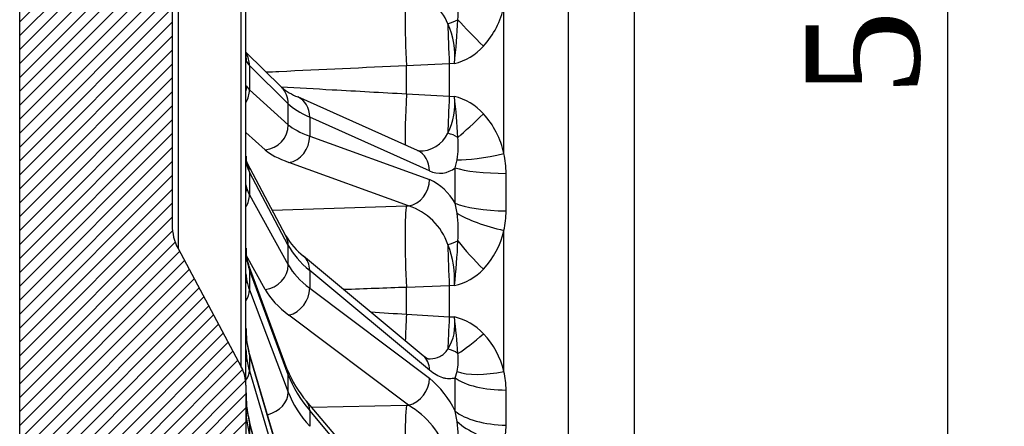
# Model space of a CAD drawing. Header units: millimetres. Extents: x 0 to 2285, y 0 to 1615.
# Tile 2 of 20: x 504 to 704, y 953 to 1036. Entities that reach past the tile are written whole.
import ezdxf
from ezdxf.enums import TextEntityAlignment as Align

# ---------------------------------------------------------------- set-up
doc = ezdxf.new("R2010")
doc.units = ezdxf.units.MM
doc.header["$LTSCALE"] = 7.692307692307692
doc.layers.add('CAP500B', color=7, linetype='Continuous')
doc.layers.add('Default', color=7, linetype='Continuous')
doc.styles.add('SEACAD_Times_New_Roman', font='times.ttf')
doc.dimstyles.new('ANSImm', dxfattribs={"dimtxt": 23.07692307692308, "dimasz": 23.07692307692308, "dimexe": 11.53846153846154, "dimexo": 0, "dimgap": 5.769230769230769, "dimtad": 1, "dimdsep": 46, "dimtxsty": 'SEACAD_Times_New_Roman', "dimblk1": '_SE_FILLED', "dimblk2": '_SE_FILLED', "dimsah": 1, "dimcen": 11.53846153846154, "dimazin": 0, "dimtfac": 0.85, "dimtdec": 3, "dimtofl": 0, "dimtmove": 0, "dimatfit": 3, "dimfxl": 1, "dimarcsym": 0})

# ---------------------------------------------------------------- blocks, each defined once
blk = doc.blocks.new('SE6')
at = {"layer": 'CAP500B', "linetype": 'Continuous'}
h = blk.add_hatch(dxfattribs=at)
h.set_pattern_fill('LINE', scale=0.6299212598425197, angle=45, style=0)
h.set_pattern_definition([(45, (0, 0), (-1.414213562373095, 1.414213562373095), [])])
edge = h.paths.add_edge_path()
edge.add_line((582.1874128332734, 1265.966380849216), (590.908632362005, 1266.270932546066))
edge.add_line((590.908632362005, 1266.270932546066), (602.003578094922, 1266.561463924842))
edge.add_line((602.0035780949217, 1266.561463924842), (615.0920522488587, 1266.732801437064))
edge.add_line((615.0920522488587, 1266.732801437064), (628.5466937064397, 1266.732801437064))
edge.add_line((628.5466937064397, 1266.732801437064), (628.5466937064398, 1296.432801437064))
edge.add_line((628.5466937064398, 1296.432801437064), (538.5466937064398, 1296.432801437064))
edge.add_arc((538.5466937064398, 1261.432801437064), 35, 90, 180)
edge.add_line((503.5466937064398, 1261.432801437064), (503.5466937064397, 831.4328014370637))
edge.add_arc((538.5466937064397, 831.4328014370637), 35, 180, 270)
edge.add_line((538.5466937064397, 796.4328014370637), (628.5466937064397, 796.4328014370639))
edge.add_line((628.5466937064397, 796.4328014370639), (628.5466937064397, 826.1328014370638))
edge.add_line((628.5466937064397, 826.1328014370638), (615.0920522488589, 826.1328014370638))
edge.add_line((615.0920522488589, 826.1328014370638), (602.0035780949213, 826.3041389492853))
edge.add_line((602.0035780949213, 826.3041389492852), (590.9086323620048, 826.5946703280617))
edge.add_line((590.9086323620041, 826.5946703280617), (582.1874128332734, 826.8992220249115))
edge.add_line((582.1874128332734, 826.8992220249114), (542.7320399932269, 828.6218808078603))
edge.add_spline(control_points=[(542.7320399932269, 828.6218808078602), (540.9742304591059, 828.6986284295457), (539.6518585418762, 829.8592821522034)], knot_values=[0, 0, 0, 1, 1, 1], weights=[1, 0.9432991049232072, 1], degree=2, periodic=0)
edge.add_arc((549.5466937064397, 841.1328014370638), 15, 180, 228.7263819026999, ccw=False)
edge.add_line((534.5466937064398, 841.1328014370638), (534.5466937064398, 924.1076632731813))
edge.add_spline(control_points=[(534.5466937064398, 924.1076632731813), (534.5466937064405, 925.6617771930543), (534.5717015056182, 927.2152308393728), (534.679913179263, 930.3206015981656), (534.7616396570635, 931.8732656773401), (534.9578060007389, 934.1956828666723), (535.0355436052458, 934.9693931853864), (535.185674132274, 936.1248520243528), (535.2413848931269, 936.5090885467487), (535.3706582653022, 937.2746748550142), (535.4439348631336, 937.6560708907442), (535.6228716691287, 938.4136263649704), (535.7277022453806, 938.7871051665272), (535.9305973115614, 939.3308230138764), (536.006011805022, 939.5092748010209), (536.1774558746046, 939.8587948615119), (536.273841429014, 940.0300396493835), (536.4860126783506, 940.3547065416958), (536.6022330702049, 940.509235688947), (536.8567599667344, 940.8012865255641), (536.9963247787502, 940.9398662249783), (537.4415877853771, 941.3189750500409), (537.7701232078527, 941.5224809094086), (538.1322834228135, 941.6737531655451)], knot_values=[0, 0, 0, 0, 0.2499999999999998, 0.2499999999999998, 0.4999999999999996, 0.4999999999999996, 0.6249999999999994, 0.6249999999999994, 0.6874999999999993, 0.6874999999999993, 0.7499999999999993, 0.7499999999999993, 0.8124999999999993, 0.8124999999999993, 0.8437499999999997, 0.8437499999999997, 0.8750000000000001, 0.8750000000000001, 0.9062500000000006, 0.9062500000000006, 0.9375000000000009, 0.9375000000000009, 1, 1, 1, 1], degree=3, periodic=0)
edge.add_line((538.1322834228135, 941.6737531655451), (546.473809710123, 945.1579611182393))
edge.add_arc((544.5466937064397, 949.7716607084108), 5, 292.6700155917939, 360)
edge.add_line((549.5466937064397, 949.7716607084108), (549.5466937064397, 961.4328014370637))
edge.add_arc((541.5466937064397, 961.4328014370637), 8, 0, 28.1857496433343)
edge.add_line((548.5980613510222, 965.2114538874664), (535.7324841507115, 989.2199902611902))
edge.add_arc((544.5466937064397, 993.9433058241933), 10, 180, 208.1857496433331, ccw=False)
edge.add_line((534.5466937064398, 993.9433058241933), (534.5466937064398, 1098.922297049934))
edge.add_arc((544.5466937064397, 1098.922297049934), 10, 151.8142503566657, 180, ccw=False)
edge.add_line((535.7324841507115, 1103.645612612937), (548.5980613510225, 1127.654148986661))
edge.add_arc((541.5466937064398, 1131.432801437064), 8, 331.8142503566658, 360)
edge.add_line((549.5466937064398, 1131.432801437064), (549.5466937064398, 1143.093942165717))
edge.add_arc((544.5466937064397, 1143.093942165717), 5, 0, 67.32998440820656)
edge.add_line((546.473809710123, 1147.707641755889), (538.1322834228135, 1151.191849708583))
edge.add_spline(control_points=[(538.1322834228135, 1151.191849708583), (537.7682843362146, 1151.343890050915), (537.4380229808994, 1151.548780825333), (536.9905182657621, 1151.931132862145), (536.8508115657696, 1152.070450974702), (536.5955083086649, 1152.36480919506), (536.4788531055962, 1152.52077195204), (536.2658641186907, 1152.848929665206), (536.1695471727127, 1153.021553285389), (535.9989651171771, 1153.372198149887), (535.9238961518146, 1153.551308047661), (535.7218612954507, 1154.097223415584), (535.6173000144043, 1154.472750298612), (535.4389851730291, 1155.233472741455), (535.3661342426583, 1155.615432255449), (535.2376556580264, 1156.381039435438), (535.1823304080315, 1156.764716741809), (535.0332703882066, 1157.917406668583), (534.956098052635, 1158.68804266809), (534.7610544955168, 1161.003525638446), (534.6796025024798, 1162.551942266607), (534.5716385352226, 1165.654160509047), (534.5466937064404, 1167.205869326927), (534.5466937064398, 1168.757939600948)], knot_values=[0, 0, 0, 0, 0.06249999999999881, 0.06249999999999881, 0.09374999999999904, 0.09374999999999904, 0.1249999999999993, 0.1249999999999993, 0.1562499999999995, 0.1562499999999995, 0.1874999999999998, 0.1874999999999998, 0.2499999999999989, 0.2499999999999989, 0.312499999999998, 0.312499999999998, 0.3749999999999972, 0.3749999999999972, 0.4999999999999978, 0.4999999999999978, 0.7499999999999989, 0.7499999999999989, 1, 1, 1, 1], degree=3, periodic=0)
edge.add_line((534.5466937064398, 1168.757939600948), (534.5466937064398, 1251.732801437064))
edge.add_arc((549.5466937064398, 1251.732801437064), 15, 131.2736180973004, 180, ccw=False)
edge.add_spline(control_points=[(539.6518585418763, 1263.006320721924), (540.9742304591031, 1264.166974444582), (542.7320399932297, 1264.243722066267)], knot_values=[0, 0, 0, 1, 1, 1], weights=[1, 0.9432991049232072, 1], degree=2, periodic=0)
edge.add_line((542.7320399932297, 1264.243722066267), (582.1874128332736, 1265.966380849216))
at = {"layer": 'CAP500B', "color": 7, "linetype": 'Continuous'}
for p, q in [((615.0920522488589, 1266.732801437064), (615.0920522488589, 826.1328014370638)), ((628.5466937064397, 826.1328014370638), (628.5466937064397, 1266.732801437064)), ((503.5466937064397, 831.4328014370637), (503.5466937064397, 1261.432801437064)), ((549.5466937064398, 961.4328014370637), (549.5466937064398, 1131.432801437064)), ((548.5980613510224, 965.2114538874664), (548.5980613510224, 1127.654148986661)), ((535.7324841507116, 1103.645612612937), (535.7324841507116, 989.2199902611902)), ((534.5466937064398, 1098.922297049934), (534.5466937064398, 993.9433058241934)), ((602.003578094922, 1008.505863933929), (602.003578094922, 1038.448049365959)), ((556.7754067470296, 1021.968317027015), (549.5466937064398, 1029.085323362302)), ((558.1499616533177, 1018.629448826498), (550.2519810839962, 1026.405380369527)), ((550.2519810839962, 1026.405380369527), (550.2519810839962, 1021.470231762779)), ((590.9086323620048, 1026.731461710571), (582.1874128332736, 1026.33630253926)), ((582.1874128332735, 1020.63819268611), (582.1874128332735, 1026.336302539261)), ((591.9390530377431, 1026.77942897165), (590.9086323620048, 1026.731461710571)), ((590.9086323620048, 1026.731461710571), (590.9086323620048, 1020.180614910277)), ((550.2519810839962, 1021.470231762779), (558.1499616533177, 1014.368895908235)), ((584.4559272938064, 1009.115601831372), (560.1040047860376, 1020.000413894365)), ((582.1874128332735, 1020.63819268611), (590.9086323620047, 1020.180614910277)), ((590.9086323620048, 1020.180614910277), (591.939053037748, 1020.127167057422)), ((558.1499616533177, 1014.368895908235), (558.1499616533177, 1018.629448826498)), ((586.8620150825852, 1005.026289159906), (562.5100925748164, 1015.9111012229)), ((562.5100925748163, 1015.9111012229), (562.5100925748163, 1012.060204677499)), ((553.4856064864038, 1009.258724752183), (549.5466937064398, 1012.800331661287)), ((562.5100925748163, 1012.060204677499), (586.8620150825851, 1003.255380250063)), ((592.1009342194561, 1005.633466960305), (592.5019885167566, 1007.251587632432)), ((557.6831141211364, 991.7707128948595), (549.7851335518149, 1006.637897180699)), ((582.6336730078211, 997.8938571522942), (558.2817505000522, 1006.69868157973)), ((558.1499616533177, 989.8633680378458), (550.2519810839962, 1004.730552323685)), ((550.2519810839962, 1004.730552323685), (550.2519810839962, 1000.121347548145)), ((550.2519810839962, 1000.121347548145), (558.1499616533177, 985.88420501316)), ((554.9119739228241, 996.9871162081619), (582.1874128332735, 997.8791962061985)), ((582.1874128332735, 997.8791962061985), (582.6336730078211, 997.8938571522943)), ((592.5019885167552, 996.3759574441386), (592.1009342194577, 998.4122981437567)), ((602.003578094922, 964.2517635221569), (602.003578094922, 992.8853317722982)), ((535.7324841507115, 989.2199902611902), (548.5980613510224, 965.2114538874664)), ((558.1499616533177, 985.8842050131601), (558.1499616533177, 989.8633680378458)), ((553.4856064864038, 980.8824428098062), (549.6240530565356, 987.8433977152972)), ((585.6106605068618, 967.4400666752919), (561.2587379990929, 987.670744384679)), ((557.9558318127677, 964.6738351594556), (550.0578512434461, 985.9825048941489)), ((558.1499616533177, 963.5696429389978), (550.2519810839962, 984.8783126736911)), ((550.251981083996, 984.8783126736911), (550.251981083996, 980.7964960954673)), ((586.8620150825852, 964.5242041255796), (562.5100925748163, 984.7548818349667)), ((562.5100925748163, 984.7548818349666), (562.5100925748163, 981.1583192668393)), ((590.9086323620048, 981.6389785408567), (582.1874128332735, 981.3235083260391)), ((582.1874128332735, 975.8744332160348), (582.1874128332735, 981.3235083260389)), ((591.9390530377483, 981.679368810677), (590.9086323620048, 981.6389785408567)), ((590.9086323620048, 981.6389785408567), (590.9086323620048, 975.3744351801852)), ((550.251981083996, 980.7964960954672), (558.1499616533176, 960.0457783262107)), ((562.5100925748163, 981.1583192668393), (586.8620150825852, 962.870255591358)), ((582.6336730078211, 957.3767747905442), (558.2817505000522, 975.6648384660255)), ((582.1874128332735, 975.8744332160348), (590.9086323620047, 975.3744351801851)), ((590.9086323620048, 975.3744351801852), (591.9390530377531, 975.3178426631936)), ((558.0638488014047, 941.5089616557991), (550.1658682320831, 968.3278257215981)), ((558.1499616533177, 940.8974354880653), (550.2519810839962, 967.7162995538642)), ((550.251981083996, 967.7162995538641), (550.251981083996, 964.3402661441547)), ((550.251981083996, 964.3402661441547), (558.1499616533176, 937.982879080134)), ((558.1499616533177, 960.0457783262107), (558.1499616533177, 963.5696429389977)), ((592.1009342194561, 962.9260121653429), (592.5019885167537, 964.22348176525)), ((549.5466937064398, 961.4328014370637), (549.5466937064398, 949.7716607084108)), ((586.2276704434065, 929.493224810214), (561.8757479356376, 958.1855904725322)), ((562.9026405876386, 956.9756663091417), (582.1874128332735, 957.3675777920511)), ((582.1874128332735, 957.3675777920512), (582.6336730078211, 957.3767747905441)), ((586.8620150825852, 927.6019178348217), (562.5100925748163, 956.29428349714)), ((562.5100925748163, 956.2942834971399), (562.5100925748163, 953.1092419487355)), ((592.5019885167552, 954.066136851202), (592.1009342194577, 956.1817682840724)), ((558.1142156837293, 923.1328168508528), (550.2162351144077, 954.2897621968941)), ((558.1499616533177, 922.8376299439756), (550.2519810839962, 953.994575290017)), ((550.2519810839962, 953.994575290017), (550.2519810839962, 951.4718739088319))]:
    blk.add_line(p, q, dxfattribs=at)
for centre, radius, start, end in [((582.5286669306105, 1031.92402707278), 8.608937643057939, 20.1025811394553, 89.30112698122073), ((566.8500635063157, 1037.506151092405), 25.87199858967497, 355.9828016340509, 7.478507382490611), ((585.2116517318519, 1041.906279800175), 17.14433284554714, 317.442363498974, 348.3628664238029), ((463.0808932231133, 1041.665364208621), 129.7151356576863, 353.4102948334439, 357.3613399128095), ((575.7828887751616, 1028.296146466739), 16.22720171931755, 354.6368730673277, 23.94818911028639), ((589.2129833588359, 1038.030461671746), 11.57657949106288, 283.6200040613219, 318.1782960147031), ((552.9596280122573, 1028.164662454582), 3.419827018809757, 176.3616570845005, 196.6946920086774), ((564.8154695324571, 1031.768613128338), 12.67629335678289, 230.634896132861, 248.1810273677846), ((578.7920147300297, 1018.580788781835), 13.2376698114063, 333.2515614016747, 6.708409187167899), ((461.3100936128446, 1004.653059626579), 131.5422861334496, 3.111205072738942, 6.75568856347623), ((589.1329749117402, 1008.775579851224), 11.69327184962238, 41.87277383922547, 76.11500978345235), ((585.1721096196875, 1004.938029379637), 17.20545769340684, 11.96806353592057, 42.58462304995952), ((584.8814036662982, 1015.392910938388), 6.366001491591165, 267.6204455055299, 334.2062704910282), ((572.8748581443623, 1010.201176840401), 19.84752687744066, 351.4534765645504, 4.598466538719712), ((557.7177960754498, 1007.729166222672), 8.174110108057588, 178.4456429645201, 190.6295071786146), ((557.012572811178, 1007.928848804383), 7.449471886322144, 179.4169576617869, 186.6287032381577), ((583.5948831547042, 1004.335421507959), 18.87518581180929, 0.4657752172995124, 12.76474418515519), ((551.7467742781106, 1007.722783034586), 2.241653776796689, 194.3989246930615, 208.9447976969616), ((589.0163248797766, 1009.343335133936), 4.824721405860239, 243.4797002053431, 309.7421894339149), ((209.9363251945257, 1002.02288255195), 382.1816645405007, 359.4587015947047, 0.5412984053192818), ((582.0460337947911, 992.7906814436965), 11.51970472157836, 29.2092164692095, 65.28753926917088), ((185.2437414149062, 1000.670185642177), 417.2431788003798, 359.4756125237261, 0.5243874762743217), ((563.5454313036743, 1005.035062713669), 14.2906074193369, 191.5997553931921, 194.0765888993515), ((578.7118846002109, 985.9351877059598), 12.58531681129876, 18.97758462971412, 71.84334369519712), ((562.5072260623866, 992.7381115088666), 30.21456102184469, 356.2908406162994, 6.915212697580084), ((584.1567648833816, 996.9920674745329), 18.31321981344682, 347.0412329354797, 359.5602371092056), ((544.5466937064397, 993.9433058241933), 10, 180, 208.1857496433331), ((570.0816117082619, 998.9744145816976), 14.33931868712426, 210.1571909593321, 232.0268308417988), ((586.1632016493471, 996.266620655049), 16.19724175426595, 316.1305141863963, 347.9504761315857), ((563.686444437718, 988.9942831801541), 14.14127559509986, 179.1585801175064, 188.0336701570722), ((562.8545896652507, 989.1446938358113), 13.29182992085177, 179.4667311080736, 187.0715347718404), ((573.8661664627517, 983.0885943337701), 18.12774519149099, 355.5414078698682, 22.5072811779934), ((473.2032107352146, 995.6428343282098), 119.5540823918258, 353.2927605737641, 357.6705317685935), ((557.8259693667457, 988.8911422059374), 8.294807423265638, 189.3851877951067, 200.5275424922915), ((557.9868708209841, 984.4512618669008), 8.448556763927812, 182.5520853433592, 190.6538383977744), ((589.4137505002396, 992.9710572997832), 11.57062581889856, 282.6063361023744, 316.7403421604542), ((582.3836834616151, 973.8219345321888), 9.671754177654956, 328.3069693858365, 8.897525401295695), ((466.9397930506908, 959.4198813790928), 126.0061909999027, 3.871096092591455, 7.248216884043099), ((589.1745319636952, 963.7145456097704), 11.92807944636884, 43.40734275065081, 76.59894492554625), ((569.8565458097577, 972.7752627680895), 20.31064093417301, 179.4950258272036, 186.6839351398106), ((569.5658237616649, 972.8686184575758), 20.0007376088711, 179.7304159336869, 186.2794230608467), ((586.2200732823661, 960.6337113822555), 16.19287885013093, 12.91085398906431, 44.14311687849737), ((564.8035270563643, 972.6561050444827), 15.26417563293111, 187.3840507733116, 196.4726733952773), ((563.4685028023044, 968.962369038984), 13.92402669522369, 181.0225922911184, 188.1164187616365), ((579.543237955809, 966.6261074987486), 13.17959887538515, 349.4963098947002, 5.663770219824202), ((541.5466937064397, 961.4328014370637), 8, 0, 28.1857496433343), ((578.3573220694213, 972.5712869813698), 21.87671250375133, 201.1615059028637, 221.1155974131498), ((585.6774370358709, 960.3208421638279), 16.79270748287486, 0.5228673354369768, 13.53769430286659), ((573.702489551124, 947.1667409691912), 20.48837435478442, 26.10432521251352, 50.0370346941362), ((258.7541235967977, 959.5538902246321), 333.3638663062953, 359.4204181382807, 0.5795818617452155), ((575.1745763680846, 959.7795094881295), 25.62825659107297, 179.6904908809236, 185.9405839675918), ((576.6723621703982, 959.912944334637), 27.10793428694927, 179.9859441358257, 185.6189036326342), ((238.5401879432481, 956.9076157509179), 363.946732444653, 359.4385250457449, 0.561474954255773), ((571.4222280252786, 959.6747755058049), 21.87904256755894, 186.3291745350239, 194.2484192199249), ((573.1446506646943, 941.4635396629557), 18.52761714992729, 19.46674969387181, 59.19248178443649), ((569.4975863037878, 956.9177003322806), 19.95160274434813, 180.4834194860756, 186.7419516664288), ((560.5989001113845, 950.3169092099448), 32.12263621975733, 356.409861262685, 6.702614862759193), ((586.7057470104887, 953.4690629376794), 15.76421726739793, 346.0282489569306, 359.5350723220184)]:
    blk.add_arc(centre, radius, start, end, dxfattribs=at)
for centre, major_axis, ratio, start_param, end_param in [((582.7544648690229, 1027.525213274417), (0.5670520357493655, -12.98762688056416), 0.04775858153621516, 3.141592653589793, 4.801973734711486), ((590.3686008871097, 1037.570184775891), (4.736127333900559, 1.602840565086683), 0.5289775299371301, 4.58609049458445, 5.031264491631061), ((598.1542453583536, 1031.190016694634), (-8.507733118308, 8.46277006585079), 0.0704313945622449, 0.9405138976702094, 1.603901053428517), ((591.2489326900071, 1027.896089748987), (0.5670520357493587, -12.98762688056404), 0.03017779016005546, 4.143054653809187, 4.800864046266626), ((545.3695289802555, 1026.181292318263), (-3.50789719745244, -3.562956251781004), 0.9531527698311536, 2.370317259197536, 2.916589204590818), ((544.7068257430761, 1027.082914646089), (-4.554912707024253, -2.062224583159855), 0.9727965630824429, 2.726324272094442, 2.962118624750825), ((579.5466937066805, 1026.290309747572), (-29.99825124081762, 1.561998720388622), 0.2073736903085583, 0.1064917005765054, 0.2280635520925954), ((544.7068257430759, 1022.091162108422), (4.523445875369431, 2.130360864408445), 0.9745312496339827, 5.617507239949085, 5.853301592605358), ((545.3695289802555, 1021.246143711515), (3.343042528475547, 3.718072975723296), 0.9570661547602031, 4.922392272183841, 5.46866421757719), ((579.5466937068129, 1024.274358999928), (-29.99825124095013, -1.56199872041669), 0.2073736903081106, 0.08489678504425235, 0.2064686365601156), ((553.2675095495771, 1018.405360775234), (-3.507897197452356, -3.562956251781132), 0.9531527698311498, 2.3703172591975, 3.141592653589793), ((558.0636535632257, 1015.435661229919), (-2.040351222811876, -4.564752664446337), 0.8655305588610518, 2.037228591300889, 3.140946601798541), ((582.7544648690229, 1022.164204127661), (0.6835968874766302, 12.98201430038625), 0.03765630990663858, -4.592585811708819, -3.546692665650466), ((591.2489326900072, 1021.732490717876), (-0.636107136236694, -12.98442789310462), 0.0204534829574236, -1.449989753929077, -0.7921803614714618), ((606.9744826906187, 1018.576673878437), (-49.99740739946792, 2.454617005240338), 0.2074332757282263, 0.2274496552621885, 0.4851943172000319), ((598.1542453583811, 1018.208189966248), (-8.502877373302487, -8.467648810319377), 0.07814640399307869, 0.7929029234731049, 1.456290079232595), ((553.2675095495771, 1014.144807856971), (3.343042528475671, 3.718072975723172), 0.9570661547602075, 3.940474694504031, 5.468664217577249), ((606.9744826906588, 1018.903431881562), (-49.99740739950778, -2.454617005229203), 0.2074332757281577, 0.2070825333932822, 0.4648271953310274), ((558.0636535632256, 1011.584764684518), (1.700113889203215, 4.702086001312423), 0.8738321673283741, 3.582980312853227, 5.114976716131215), ((590.368600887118, 1009.119150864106), (4.638769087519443, -1.865963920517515), 0.6845478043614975, 1.34347911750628, 1.788653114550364), ((607.1925796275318, 1014.01734877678), (-54.99764109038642, -2.454683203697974), 0.2075161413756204, 0.2080043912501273, 0.4657490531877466), ((582.4155760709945, 1004.550849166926), (-2.040351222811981, -4.564752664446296), 0.8655305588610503, 2.037228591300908, 3.141592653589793), ((602.317701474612, 1010.572688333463), (-11.68346061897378, -2.738018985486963), 0.1620597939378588, 0.5364141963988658, 1.505965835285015), ((544.7068257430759, 1006.02707512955), (-4.868709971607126, -1.138272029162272), 0.907661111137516, 2.932088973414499, 3.127503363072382), ((579.5466937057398, 1005.997647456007), (-29.99233563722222, 1.671465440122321), 0.4056845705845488, 0.1182990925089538, 0.2398709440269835), ((545.3695289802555, 1004.292169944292), (-4.415604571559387, -2.345727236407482), 0.888201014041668, 2.698644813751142, 3.139095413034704), ((602.7723878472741, 1006.774522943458), (-11.99946847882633, -0.1129434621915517), 0.1902952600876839, 0.4731366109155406, 1.543756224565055), ((582.4155760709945, 1002.779940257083), (1.700113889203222, 4.702086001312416), 0.8738321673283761, 3.5829803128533, 5.114976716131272), ((544.7068257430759, 1001.365004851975), (4.863876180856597, 1.158752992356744), 0.9110546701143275, 5.834059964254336, 6.06985431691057), ((579.5466937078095, 1004.114840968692), (-29.99233563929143, -1.671465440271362), 0.4056845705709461, 0.07308939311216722, 0.1946612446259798), ((545.3695289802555, 999.6829651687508), (4.372290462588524, 2.425505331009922), 0.8958567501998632, 5.277768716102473, 5.824040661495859), ((582.7544648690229, 985.1753801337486), (0.4256057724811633, -12.99303119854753), 0.05577357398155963, 3.35116091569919, 5.011541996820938), ((602.7723878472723, 999.5533541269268), (-11.99946029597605, 0.1138095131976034), 0.2254432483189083, 0.4770659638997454, 1.547685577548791), ((602.3177014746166, 995.8033953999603), (-11.67232403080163, 2.785112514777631), 0.2427237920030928, 0.6322259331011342, 1.601777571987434), ((553.2675095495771, 989.424985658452), (-4.415604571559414, -2.34572723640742), 0.8882010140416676, 2.698644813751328, 3.141592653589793), ((606.9744826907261, 992.1050217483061), (-49.98863593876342, 2.626811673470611), 0.4058010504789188, 0.2385869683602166, 0.4963316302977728), ((590.3686008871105, 991.78125641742), (4.784454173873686, 1.452239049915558), 0.3502883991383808, 4.657308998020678, 5.102482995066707), ((591.2489326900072, 985.4692105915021), (0.4731942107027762, -12.99138511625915), 0.03858318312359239, 4.352450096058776, 5.010259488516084), ((598.1542453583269, 988.3888033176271), (-8.321751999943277, 8.645718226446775), 0.2159310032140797, 1.091252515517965, 1.754639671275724), ((544.7068257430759, 986.7371597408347), (-4.935367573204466, -0.8013406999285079), 0.8028565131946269, 3.13324440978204, 3.14340505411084), ((544.7068257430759, 986.7371597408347), (-4.935367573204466, -0.8013406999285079), 0.8028565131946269, 3.01156579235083, 3.13324440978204), ((558.0636535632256, 983.8247808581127), (-3.195084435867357, -3.845963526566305), 0.8041227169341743, 2.362220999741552, 3.140850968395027), ((579.5466937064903, 987.4721954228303), (-29.97963806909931, 1.885022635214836), 0.5862661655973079, 0.1325400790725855, 0.2541119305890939), ((545.3695289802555, 984.244795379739), (-4.688322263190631, -1.737709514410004), 0.784430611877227, 2.85656940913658, 3.14157883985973), ((553.2675095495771, 985.4458226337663), (4.372290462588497, 2.42550533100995), 0.8958567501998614, 4.295851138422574, 5.824040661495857), ((606.9744826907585, 992.4101988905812), (-49.98863593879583, -2.626811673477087), 0.405801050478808, 0.195945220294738, 0.4536898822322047), ((544.7068257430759, 982.6085265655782), (4.933888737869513, 0.8103961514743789), 0.8077606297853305, 5.915886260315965, 6.151680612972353), ((579.546693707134, 985.8048208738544), (-29.97963806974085, -1.885022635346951), 0.586266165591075, 0.05884840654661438, 0.1804202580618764), ((545.3695289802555, 980.1629788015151), (4.672966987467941, 1.778589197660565), 0.7954941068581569, 5.444990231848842, 5.991262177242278), ((607.1925796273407, 987.8468190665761), (-54.98965854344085, -2.627122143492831), 0.4059630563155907, 0.1978737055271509, 0.4556183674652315), ((558.0636535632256, 980.2282182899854), (3.002533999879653, 3.998098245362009), 0.8203631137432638, 3.93193808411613, 5.463934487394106), ((582.7544648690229, 980.0486728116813), (0.7702223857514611, 12.97716292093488), 0.02590827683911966, -4.38336909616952, -3.881019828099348), ((591.2489326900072, 979.5749904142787), (-0.6773920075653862, -12.98233954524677), 0.009835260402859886, -1.240794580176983, -0.582985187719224), ((598.15424535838, 975.9743447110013), (-8.306419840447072, -8.660449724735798), 0.2233088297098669, 0.6418177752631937, 1.305204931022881), ((544.7068257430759, 970.0562303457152), (-4.959111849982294, -0.6381298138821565), 0.6629632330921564, 3.056089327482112, 3.136521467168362), ((579.54669370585, 971.5236047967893), (-29.95265609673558, 2.272922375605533), 0.7412276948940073, 0.1518822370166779, 0.2734540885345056), ((545.3695289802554, 966.9153350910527), (-4.796339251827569, -1.412490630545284), 0.6463768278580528, 2.951411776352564, 3.140481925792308), ((582.4155760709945, 963.5941031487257), (-3.195084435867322, -3.845963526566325), 0.8041227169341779, 2.362220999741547, 3.1415926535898), ((590.3686008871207, 964.5736692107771), (4.428861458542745, -2.320600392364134), 0.8102000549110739, 1.476242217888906, 1.921416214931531), ((544.7068257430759, 966.6414753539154), (4.958497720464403, 0.642884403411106), 0.6691635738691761, 5.961248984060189, 6.197043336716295), ((579.546693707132, 970.1445344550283), (-29.95265609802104, -2.272922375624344), 0.7412276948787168, 0.03950624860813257, 0.1610781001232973), ((545.3695289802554, 963.5393016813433), (4.789593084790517, 1.435199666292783), 0.6603645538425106, 5.543636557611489, 6.089908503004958), ((553.2675095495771, 962.9361256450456), (-4.688322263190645, -1.737709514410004), 0.7844306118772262, 2.856569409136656, 3.141592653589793), ((606.9744826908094, 968.007754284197), (-49.96980130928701, 2.962846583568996), 0.5864342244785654, 0.2520233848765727, 0.5097680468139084), ((602.3177014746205, 968.7302103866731), (-11.64582207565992, -2.89392953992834), 0.3582698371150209, 0.4855804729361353, 1.455132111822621), ((582.4155760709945, 961.9401546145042), (3.00253399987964, 3.998098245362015), 0.8203631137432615, 3.931938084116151, 5.463934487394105), ((602.7723878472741, 965.1582545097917), (-11.99939569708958, -0.1204280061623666), 0.3902403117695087, 0.4710112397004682, 1.54163085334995), ((553.2675095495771, 959.4122610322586), (4.672966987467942, 1.778589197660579), 0.7954941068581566, 4.559301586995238, 5.991262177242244), ((606.9744826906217, 968.2780128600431), (-49.96980130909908, -2.96284658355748), 0.5864342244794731, 0.1825088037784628, 0.4402534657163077), ((544.7068257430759, 956.7133236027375), (-4.969713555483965, -0.5494972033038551), 0.4940952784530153, 3.086614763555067, 3.13877070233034), ((558.0636535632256, 954.950171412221), (-3.812094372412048, -3.235419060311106), 0.7075708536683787, 2.590514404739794, 3.140805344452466), ((582.7544648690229, 945.5027902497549), (0.265409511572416, -12.99729040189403), 0.06135099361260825, 3.560887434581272, 5.221268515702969), ((579.5466937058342, 958.8489055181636), (-29.88625903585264, 3.021399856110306), 0.8638012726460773, 0.1828006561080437, 0.3043725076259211), ((602.7723878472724, 958.4140106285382), (-11.99937604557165, 0.1223704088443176), 0.4230669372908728, 0.4792421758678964, 1.549861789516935), ((544.7068257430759, 954.1616879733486), (4.969421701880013, 0.5521303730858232), 0.5013208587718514, 5.992149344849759, 6.227943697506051), ((579.5466937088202, 957.8184113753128), (-29.88625903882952, -3.021399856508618), 0.8638012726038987, 0.008587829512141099, 0.1301596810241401), ((545.3695289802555, 953.0611696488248), (-4.846706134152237, -1.228592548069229), 0.4800732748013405, 3.018416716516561, 3.140725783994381), ((602.3177014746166, 954.9363612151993), (-11.61937463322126, 2.998355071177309), 0.4336063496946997, 0.6858023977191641, 1.65535403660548)]:
    blk.add_ellipse(centre, major_axis=major_axis, ratio=ratio, start_param=start_param, end_param=end_param, dxfattribs=at)
for points, knots in [([(549.572162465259, 1028.181627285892), (549.5721615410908, 1028.181574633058), (549.5713175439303, 1028.190120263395), (549.5674253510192, 1028.254240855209), (549.5631556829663, 1028.350473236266), (549.5633642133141, 1028.428119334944), (549.5633896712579, 1028.4379464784)], [0.6129144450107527, 0.6129144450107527, 0.6129144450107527, 0.6129144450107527, 0.6747175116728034, 0.819459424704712, 0.9804199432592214, 1, 1, 1, 1]), ([(582.1874128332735, 1026.336302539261), (573.5401539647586, 1025.932841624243), (564.8929658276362, 1025.529241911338), (556.2458504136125, 1025.125501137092), (555.393864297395, 1025.085721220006), (554.5418788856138, 1025.045939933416), (553.6898941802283, 1025.006157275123)], [0, 0, 0, 0, 0.6574883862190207, 0.6574883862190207, 0.6574883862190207, 0.7222696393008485, 0.7222696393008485, 0.7222696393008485, 0.7222696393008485]), ([(549.5466937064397, 1022.182989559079), (549.5466937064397, 1022.28197235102), (549.5570325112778, 1022.333297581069), (549.601712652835, 1022.33828341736), (549.6364843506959, 1022.290936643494), (549.6839497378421, 1022.190490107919)], [0, 0, 0, 0, 0.5, 0.5, 1, 1, 1, 1]), ([(556.6833798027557, 1022.058602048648), (560.1591384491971, 1021.864857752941), (563.6349088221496, 1021.671181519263), (567.1106907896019, 1021.477572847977), (572.1362406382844, 1021.19763871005), (577.161814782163, 1020.917845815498), (582.1874128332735, 1020.63819268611)], [0.3536008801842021, 0.3536008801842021, 0.3536008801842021, 0.3536008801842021, 0.6178821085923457, 0.6178821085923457, 0.6178821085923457, 1, 1, 1, 1]), ([(584.6276385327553, 1009.041430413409), (584.6280527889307, 1009.041554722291), (584.6248634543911, 1009.042809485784), (584.5826918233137, 1009.049879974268), (584.4998509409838, 1009.084276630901), (584.4519485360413, 1009.103708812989)], [0.2277329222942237, 0.2277329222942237, 0.2277329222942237, 0.2277329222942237, 0.3606986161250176, 0.6979457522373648, 1, 1, 1, 1]), ([(586.612504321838, 966.8022648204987), (586.6124127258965, 966.8022656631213), (586.5983221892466, 966.8047372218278), (586.521725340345, 966.8303959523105), (586.3517933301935, 966.9091240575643), (586.1199198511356, 967.0456803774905), (585.8618153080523, 967.222587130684), (585.6876005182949, 967.3671665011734), (585.6054535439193, 967.4355324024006)], [0.2017809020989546, 0.2017809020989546, 0.2017809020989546, 0.2017809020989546, 0.2935712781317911, 0.4542438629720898, 0.6059663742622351, 0.7544033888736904, 0.9026433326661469, 1, 1, 1, 1]), ([(586.5464652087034, 966.8096402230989), (586.7107857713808, 966.8005611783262), (586.8733582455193, 966.7986109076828), (587.7250468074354, 966.827511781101), (588.3789704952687, 966.983514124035), (589.5972929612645, 967.6160397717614), (590.1499815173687, 968.0900813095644), (590.6131374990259, 968.7407028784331)], [0.4420162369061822, 0.4420162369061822, 0.4420162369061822, 0.4420162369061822, 0.5, 0.5, 0.75, 0.75, 1, 1, 1, 1]), ([(592.1009342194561, 962.9260121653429), (591.7071399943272, 962.7958518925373), (591.2977740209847, 962.7351374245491), (590.6610925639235, 962.7450005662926), (590.444372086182, 962.7653145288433), (590.0066303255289, 962.8394120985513), (589.7866255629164, 962.8929018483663), (588.6811928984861, 963.2387773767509), (587.7798664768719, 963.7616870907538), (586.8620150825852, 964.5242041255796)], [0, 0, 0, 0, 0.2499999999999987, 0.2499999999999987, 0.374999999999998, 0.374999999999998, 0.4999999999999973, 0.4999999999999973, 1, 1, 1, 1])]:
    blk.add_open_spline(points, degree=3, knots=knots, dxfattribs=at)
for points in [[(582.1874128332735, 981.323508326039), (577.9399846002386, 981.172170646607), (573.6925734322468, 981.0208672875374), (569.4451795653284, 980.8695986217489)], [(574.9130360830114, 976.3270722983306), (577.337822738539, 976.1761396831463), (579.7626150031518, 976.0252600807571), (582.1874128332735, 975.8744332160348)]]:
    blk.add_open_spline(points, degree=3, dxfattribs=at)
blk = doc.blocks.new('DMBLK24')
at = {"layer": 'Default', "linetype": 'Continuous'}
for points in [[(696.084945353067, 1273.355878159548), (692.238791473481, 1296.432801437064), (688.3926375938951, 1273.355878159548)], [(696.084945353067, 819.50974305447), (688.3926375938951, 819.50974305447), (692.238791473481, 796.4328197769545)]]:
    blk.add_hatch(color=7, dxfattribs=at).paths.add_polyline_path(points)
at = {"layer": 'Default', "color": 7, "linetype": 'Continuous'}
for p, q in [((628.5466937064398, 1296.432801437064), (703.7772531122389, 1296.432801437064)), ((692.238791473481, 1296.432801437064), (692.238791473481, 796.4328197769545)), ((628.5466937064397, 796.4328014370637), (703.7772531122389, 796.4328014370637))]:
    blk.add_line(p, q, dxfattribs=at)
at = {"layer": 'Default', "color": 7, "linetype": 'Continuous', "style": 'SEACAD_Times_New_Roman'}
blk.add_text('500', height=23.07692307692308, rotation=90, dxfattribs=at).set_placement((663.3926376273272, 1020.184177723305), align=Align.TOP_LEFT)
blk = doc.blocks.new('_SE_FILLED')
at = {"color": 0}
blk.add_line((0, 0), (-1, 0), dxfattribs=at)
blk.add_solid([(0, 0), (-1, -0.1665), (-1, 0.1665), (0, 0)], dxfattribs=at)

msp = doc.modelspace()

# ---------------------------------------------------------------- block references
at = {"layer": 'Default'}
msp.add_blockref('SE6', (0, 0), dxfattribs=at)

# ---------------------------------------------------------------- dimensions: what is measured, and where the dimension line sits
at = {"layer": 'Default', "color": 7, "linetype": 'Continuous'}
dim = msp.add_linear_dim(base=(692.238791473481, 1296.432801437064), p1=(628.5466937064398, 1296.432801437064), p2=(628.5466937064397, 796.4328014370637), angle=270, text='\\A1;<>', dimstyle='ANSImm', dxfattribs=at)
dim.commit()
dim.dimension.update_dxf_attribs({"geometry": 'DMBLK24', "text_midpoint": (692.238791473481, 1046.432810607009), "dimtype": 161})

doc.saveas('drawing.dxf')
